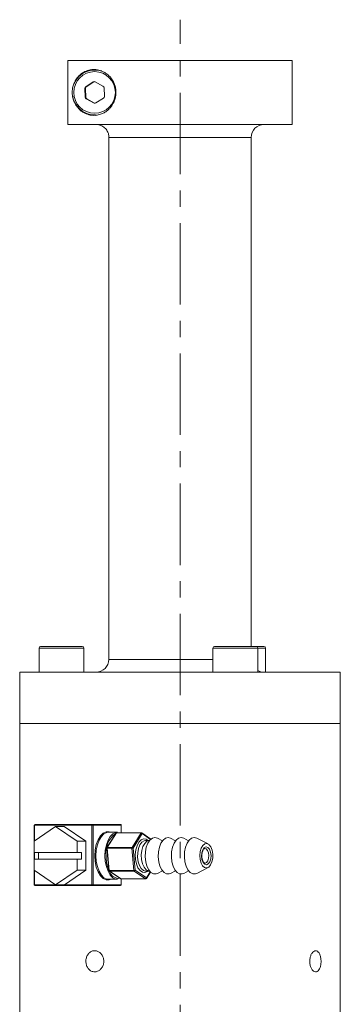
# Model space of a CAD drawing. Header units: inches. Extents: x 2.9 to 28.8, y 1.6 to 21.5.
# Tile 16 of 19: x 16.3 to 18.2, y 11.4 to 17.4. Entities that reach past the tile are written whole.
import ezdxf

# ---------------------------------------------------------------- set-up
doc = ezdxf.new("R2010")
doc.units = ezdxf.units.IN
doc.header["$MEASUREMENT"] = 0
doc.linetypes.add('CENTERX2', pattern=[0.8, 0.5, -0.1, 0.1, -0.1])

msp = doc.modelspace()

# ---------------------------------------------------------------- linework, layer by layer
at = {"color": 7, "linetype": 'CENTERX2', "lineweight": 0}
msp.add_line((17.2424, 6.0581), (17.2424, 17.407), dxfattribs=at)
at = {"color": 7, "linetype": 'Continuous', "lineweight": 15}
for p, q in [((16.5535, 17.157), (16.5535, 16.7633)), ((17.9313, 17.157), (16.5535, 17.157)), ((17.9313, 16.7633), (17.9313, 17.157)), ((16.7238, 17.098), (16.7182, 17.098)), ((16.7095, 17.0247), (16.6633, 16.9956)), ((16.667, 16.9956), (16.6633, 16.9956)), ((16.7132, 17.0247), (16.667, 16.9956)), ((16.7132, 17.0247), (16.7095, 17.0247)), ((16.7695, 16.9997), (16.7213, 17.0251)), ((16.6578, 16.9852), (16.6599, 16.9307)), ((16.6615, 16.9852), (16.6578, 16.9852)), ((16.6636, 16.9307), (16.6599, 16.9307)), ((16.6615, 16.9852), (16.6636, 16.9307)), ((16.7778, 16.9352), (16.7758, 16.9897)), ((16.6662, 16.9207), (16.7144, 16.8952)), ((16.6699, 16.9207), (16.6662, 16.9207)), ((16.6699, 16.9207), (16.7181, 16.8952)), ((16.7181, 16.8952), (16.7144, 16.8952)), ((16.7262, 16.8957), (16.7723, 16.9247)), ((16.7182, 16.8224), (16.7238, 16.8224)), ((17.9313, 16.7633), (16.5535, 16.7633)), ((16.806, 16.6846), (16.806, 16.3696)), ((17.6794, 16.6846), (16.806, 16.6846)), ((17.6794, 13.5576), (17.6794, 16.6846)), ((16.8054, 16.3696), (16.8054, 13.4789)), ((16.8054, 16.3696), (16.806, 16.3696)), ((16.3767, 13.5478), (16.3767, 13.4001)), ((16.3767, 13.5478), (16.6523, 13.5478)), ((16.3866, 13.5576), (16.6425, 13.5576)), ((16.6523, 13.4001), (16.6523, 13.5478)), ((17.4446, 13.5478), (17.4446, 13.4001)), ((17.4446, 13.5478), (17.7202, 13.5478)), ((17.4545, 13.5576), (17.7104, 13.5576)), ((17.7104, 13.5576), (17.7581, 13.5576)), ((17.7202, 13.4001), (17.7202, 13.5478)), ((17.7202, 13.5478), (17.7679, 13.5478)), ((17.7679, 13.4001), (17.7679, 13.5478)), ((17.2258, 13.4789), (16.8054, 13.4789)), ((17.4446, 13.4789), (17.2258, 13.4789)), ((16.2581, 13.4001), (16.2581, 13.0852)), ((17.2051, 13.4001), (16.2581, 13.4001)), ((18.2266, 13.4001), (17.2051, 13.4001)), ((18.2266, 13.0852), (18.2266, 13.4001)), ((16.2581, 13.0852), (16.2581, 11.1162)), ((16.2581, 13.0852), (16.7183, 13.0852)), ((17.2051, 13.0852), (16.2581, 13.0852)), ((16.7183, 13.0852), (18.2266, 13.0852)), ((18.2266, 13.0852), (17.2051, 13.0852)), ((18.2266, 11.1162), (18.2266, 13.0852)), ((16.3477, 12.4602), (16.3477, 12.3634)), ((16.3477, 12.4602), (16.35, 12.4602)), ((16.7013, 12.4602), (16.35, 12.4602)), ((16.35, 12.4602), (16.35, 12.365)), ((16.3527, 12.4652), (16.704, 12.4652)), ((16.7013, 12.0952), (16.7013, 12.4602)), ((16.7013, 12.4602), (16.7082, 12.4602)), ((16.704, 12.4652), (16.877, 12.4652)), ((16.7082, 12.4602), (16.7082, 12.0952)), ((16.8812, 12.4602), (16.7082, 12.4602)), ((16.8812, 12.4142), (16.8812, 12.4602)), ((16.8812, 12.4602), (16.882, 12.4602)), ((16.882, 12.4142), (16.882, 12.4602)), ((16.4788, 12.4528), (16.3471, 12.363)), ((16.6104, 12.363), (16.4788, 12.4528)), ((16.4788, 12.4528), (16.532, 12.4528)), ((16.6636, 12.363), (16.532, 12.4528)), ((16.8495, 12.4119), (16.7929, 12.323)), ((16.8521, 12.413), (16.7954, 12.3242)), ((16.858, 12.4167), (16.8029, 12.4167)), ((17.0044, 12.413), (16.8521, 12.413)), ((17.0061, 12.4142), (16.8538, 12.4142)), ((16.9478, 12.3242), (17.0044, 12.413)), ((17.0104, 12.4092), (16.9538, 12.3203)), ((17.0641, 12.3754), (17.009, 12.4133)), ((17.062, 12.3736), (17.0104, 12.4092)), ((16.3471, 12.363), (16.3471, 12.2927)), ((16.6104, 12.2927), (16.6104, 12.363)), ((16.6104, 12.363), (16.6636, 12.363)), ((16.6636, 12.1835), (16.6636, 12.363)), ((17.0315, 12.3664), (17.0303, 12.3664)), ((17.0546, 12.3664), (17.0315, 12.3664)), ((17.1346, 12.365), (17.1041, 12.3809)), ((17.215, 12.365), (17.1845, 12.3809)), ((17.2954, 12.365), (17.2649, 12.3809)), ((17.4146, 12.345), (17.3453, 12.3809)), ((16.3471, 12.2927), (16.6104, 12.2927)), ((16.3477, 12.2927), (16.3477, 12.2527)), ((16.35, 12.2927), (16.35, 12.2527)), ((16.3738, 12.2527), (16.3738, 12.2927)), ((16.6104, 12.2927), (16.637, 12.2927)), ((16.637, 12.2927), (16.637, 12.2527)), ((16.7922, 12.3199), (16.8048, 12.1834)), ((16.9469, 12.3195), (16.7945, 12.3195)), ((16.7945, 12.3195), (16.8072, 12.183)), ((16.7954, 12.3242), (16.9478, 12.3242)), ((16.9596, 12.183), (16.9469, 12.3195)), ((16.9538, 12.3203), (16.9664, 12.1838)), ((16.3471, 12.2527), (16.3471, 12.1835)), ((16.6104, 12.2527), (16.3471, 12.2527)), ((16.6104, 12.1835), (16.6104, 12.2527)), ((16.637, 12.2527), (16.6104, 12.2527)), ((17.3955, 12.2277), (17.3961, 12.2277)), ((16.3471, 12.1835), (16.4788, 12.0937)), ((16.3477, 12.1831), (16.3477, 12.0952)), ((16.35, 12.1815), (16.35, 12.0952)), ((16.4788, 12.0937), (16.6104, 12.1835)), ((16.5342, 12.0952), (16.6636, 12.1835)), ((16.6104, 12.1835), (16.6636, 12.1835)), ((16.807, 12.1797), (16.8762, 12.1321)), ((16.8072, 12.183), (16.9596, 12.183)), ((16.9613, 12.1791), (16.8089, 12.1791)), ((16.8089, 12.1791), (16.8782, 12.1315)), ((17.0305, 12.1315), (16.9613, 12.1791)), ((16.9664, 12.1838), (17.0357, 12.1362)), ((17.0315, 12.1789), (17.0546, 12.1789)), ((17.0357, 12.1362), (17.0597, 12.1739)), ((17.0357, 12.1335), (17.0608, 12.1729)), ((17.1041, 12.1645), (17.1346, 12.1803)), ((17.1845, 12.1645), (17.215, 12.1803)), ((17.2649, 12.1645), (17.2954, 12.1803)), ((17.3453, 12.1645), (17.4146, 12.2004)), ((16.3477, 12.0952), (16.35, 12.0952)), ((16.35, 12.0952), (16.4766, 12.0952)), ((16.4788, 12.0937), (16.5321, 12.0937)), ((16.5342, 12.0952), (16.7013, 12.0952)), ((16.7013, 12.0952), (16.7082, 12.0952)), ((16.7082, 12.0952), (16.8812, 12.0952)), ((16.8029, 12.1287), (16.858, 12.1287)), ((16.8782, 12.1315), (17.0305, 12.1315)), ((16.8791, 12.1312), (17.0314, 12.1312)), ((16.8812, 12.0952), (16.8812, 12.1312)), ((16.8812, 12.0952), (16.882, 12.0952)), ((16.882, 12.0952), (16.882, 12.1312)), ((16.704, 12.0902), (16.3527, 12.0902)), ((16.877, 12.0902), (16.704, 12.0902))]:
    msp.add_line(p, q, dxfattribs=at)
at = {"color": 7, "linetype": 'Continuous', "lineweight": 15, "flags": 128}
for points in [[(16.3527, 12.4652), (16.3521, 12.4651), (16.3516, 12.4648), (16.3512, 12.4643), (16.3508, 12.4637), (16.3505, 12.463), (16.3502, 12.4621), (16.3501, 12.4612), (16.35, 12.4602)], [(16.704, 12.4652), (16.7034, 12.4651), (16.7029, 12.4648), (16.7025, 12.4643), (16.7021, 12.4637), (16.7017, 12.463), (16.7015, 12.4621), (16.7014, 12.4612), (16.7013, 12.4602)], [(16.8191, 12.1287), (16.8083, 12.1248), (16.7891, 12.1248), (16.7706, 12.1334), (16.7536, 12.1501), (16.7393, 12.1739), (16.7285, 12.2034), (16.7217, 12.237), (16.7194, 12.2727), (16.7217, 12.3083), (16.7285, 12.3419), (16.7393, 12.3715), (16.7536, 12.3953), (16.7706, 12.412), (16.7891, 12.4206), (16.8083, 12.4206), (16.8191, 12.4167)], [(16.8029, 12.4167), (16.7937, 12.4156), (16.7757, 12.4073), (16.7594, 12.3912), (16.7455, 12.3682), (16.7351, 12.3396), (16.7285, 12.3071), (16.7263, 12.2727), (16.7285, 12.2382), (16.7351, 12.2058), (16.7455, 12.1772), (16.7594, 12.1542), (16.7757, 12.138), (16.7937, 12.1297), (16.8029, 12.1287)], [(16.7813, 12.2727), (16.7835, 12.3071), (16.7901, 12.3396), (16.8006, 12.3682), (16.8144, 12.3912), (16.8308, 12.4073), (16.8487, 12.4156), (16.858, 12.4167)], [(17.0467, 12.1789), (17.0426, 12.1757), (17.0273, 12.1692), (17.0116, 12.1712), (16.9968, 12.1813), (16.9842, 12.1989), (16.9747, 12.2224), (16.9691, 12.25), (16.9679, 12.2795), (16.9712, 12.3084), (16.9786, 12.3344), (16.9897, 12.3554), (17.0034, 12.3697), (17.0188, 12.3761), (17.0344, 12.3742), (17.0467, 12.3664)], [(17.0303, 12.3664), (17.0229, 12.365), (17.0088, 12.3562), (16.9967, 12.3399), (16.9877, 12.3177), (16.9826, 12.2915), (16.9818, 12.2635), (16.9855, 12.2364), (16.9932, 12.2126), (17.0043, 12.194), (17.0179, 12.1825), (17.0315, 12.1789)], [(17.0078, 12.3049), (17.0149, 12.3294), (17.0256, 12.3489), (17.0388, 12.3616), (17.0535, 12.3664), (17.0546, 12.3664)], [(17.1041, 12.3809), (17.0887, 12.3849), (17.0726, 12.3811), (17.0576, 12.3691), (17.0449, 12.3501), (17.0354, 12.3253), (17.0298, 12.2966), (17.0285, 12.2661), (17.0317, 12.2361), (17.039, 12.2088), (17.05, 12.1863), (17.0638, 12.1702), (17.0794, 12.1616), (17.0957, 12.1613), (17.1041, 12.1645)], [(17.1845, 12.3809), (17.1692, 12.3849), (17.153, 12.3811), (17.138, 12.3691), (17.1253, 12.3501), (17.1158, 12.3253), (17.1102, 12.2966), (17.1089, 12.2661), (17.1121, 12.2361), (17.1194, 12.2088), (17.1304, 12.1863), (17.1442, 12.1702), (17.1599, 12.1616), (17.1761, 12.1613), (17.1845, 12.1645)], [(17.2649, 12.3809), (17.2496, 12.3849), (17.2334, 12.3811), (17.2184, 12.3691), (17.2057, 12.3501), (17.1962, 12.3253), (17.1906, 12.2966), (17.1893, 12.2661), (17.1925, 12.2361), (17.1998, 12.2088), (17.2108, 12.1863), (17.2247, 12.1702), (17.2403, 12.1616), (17.2566, 12.1613), (17.2649, 12.1645)], [(17.3453, 12.3809), (17.33, 12.3849), (17.3138, 12.3811), (17.2989, 12.3691), (17.2861, 12.3501), (17.2766, 12.3253), (17.271, 12.2966), (17.2698, 12.2661), (17.2729, 12.2361), (17.2803, 12.2088), (17.2912, 12.1863), (17.3051, 12.1702), (17.3207, 12.1616), (17.337, 12.1613), (17.3453, 12.1645)], [(17.3664, 12.2985), (17.3729, 12.3199), (17.3828, 12.3363), (17.3949, 12.3457), (17.4081, 12.3473), (17.4207, 12.3407), (17.4316, 12.3268), (17.4394, 12.307), (17.4435, 12.2835), (17.4432, 12.2588), (17.4387, 12.2356), (17.4304, 12.2165), (17.4192, 12.2034), (17.4064, 12.1978), (17.3934, 12.2004), (17.3814, 12.2107), (17.3719, 12.2278), (17.3659, 12.2498), (17.364, 12.2742), (17.3664, 12.2985)], [(17.0546, 12.1789), (17.0483, 12.1797), (17.034, 12.1873), (17.0215, 12.2025), (17.012, 12.224), (17.0062, 12.2497), (17.0048, 12.2776), (17.0078, 12.3049)], [(17.4314, 12.2538), (17.4255, 12.2354), (17.4163, 12.2228), (17.4052, 12.2177), (17.3939, 12.221), (17.3841, 12.2322), (17.3774, 12.2495), (17.3747, 12.2704), (17.3764, 12.2916), (17.3824, 12.3099), (17.3916, 12.3226), (17.4027, 12.3276), (17.414, 12.3243), (17.4238, 12.3132), (17.4305, 12.2958), (17.4332, 12.275), (17.4314, 12.2538)], [(17.418, 12.2572), (17.4194, 12.2746), (17.4172, 12.2916), (17.4117, 12.3058), (17.4037, 12.3149), (17.3956, 12.3177)], [(16.858, 12.1287), (16.8487, 12.1297), (16.8308, 12.138), (16.8144, 12.1542), (16.8006, 12.1772), (16.7901, 12.2058), (16.7835, 12.2382), (16.7813, 12.2727)], [(17.3961, 12.2277), (17.3965, 12.2277), (17.4056, 12.2319), (17.4131, 12.2422), (17.418, 12.2572)], [(16.35, 12.0952), (16.3501, 12.0942), (16.3502, 12.0933), (16.3505, 12.0924), (16.3508, 12.0916), (16.3512, 12.091), (16.3516, 12.0906), (16.3521, 12.0903), (16.3527, 12.0902)], [(16.7013, 12.0952), (16.7014, 12.0942), (16.7015, 12.0933), (16.7017, 12.0924), (16.7021, 12.0916), (16.7025, 12.091), (16.7029, 12.0906), (16.7034, 12.0903), (16.704, 12.0902)], [(16.8631, 12.1337), (16.8711, 12.1347), (16.8721, 12.1349)]]:
    msp.add_lwpolyline(points, dxfattribs=at)
at = {"color": 7, "linetype": 'Continuous', "lineweight": 15}
msp.add_circle((16.7178, 16.9602), 0.1279, dxfattribs=at)
for centre, radius, start, end in [((16.7183, 16.9602), 0.1378, 90.03092, 269.96908), ((16.7238, 16.9604), 0.1403, 90.0017, 119.96108), ((16.7238, 16.9604), 0.1376, 73.89343, 89.99977), ((16.6696, 16.9857), 0.0118, 122.19641, 182.17378), ((16.6733, 16.9857), 0.0118, 122.19641, 182.17378), ((16.7158, 17.0147), 0.0118, 62.14971, 122.18971), ((16.7195, 17.0147), 0.0118, 99.08329, 122.18814), ((16.7639, 16.9892), 0.0118, 2.15835, 62.14098), ((16.6717, 16.9311), 0.0118, 182.15835, 242.14098), ((16.6754, 16.9311), 0.0118, 182.15835, 242.14098), ((16.766, 16.9347), 0.0118, 302.19641, 2.17378), ((16.7199, 16.9057), 0.0118, 242.14971, 302.18971), ((16.7236, 16.9057), 0.0118, 242.15037, 260.91693), ((16.7238, 16.96), 0.1403, 240.03892, 269.9983), ((17.7581, 16.6846), 0.0787, 90, 180), ((16.3866, 13.5478), 0.00984, 90, 180), ((16.6425, 13.5478), 0.00984, 0, 90), ((17.4545, 13.5478), 0.00984, 90, 180), ((17.7104, 13.5478), 0.00984, 0, 90), ((17.7581, 13.5478), 0.00984, 0, 90), ((16.7266, 13.4789), 0.0787, 270, 0), ((17.7581, 13.4789), 0.0787, 241.22464, 270), ((16.3531, 12.4605), 0.00466, 95.14845, 184.35644), ((16.7035, 12.4605), 0.00466, 355.64356, 84.85155), ((16.877, 12.4602), 0.005, 0, 90), ((16.8766, 12.4605), 0.00466, 355.64356, 84.85155), ((16.9287, 12.2925), 0.1419, 124.79704, 188.02348), ((16.8538, 12.4092), 0.005, 90, 147.49497), ((16.8518, 12.4102), 0.00282, 85.28885, 143.94703), ((16.854, 12.4121), 0.00212, 95.06554, 153.47654), ((17.0063, 12.4121), 0.00212, 95.06554, 153.47654), ((17.0041, 12.4061), 0.00695, 26.54846, 87.72481), ((17.0061, 12.4092), 0.005, 55.46902, 90), ((17.0066, 12.4102), 0.00393, 345.13642, 52.36213), ((16.7972, 12.3203), 0.005, 147.49497, 185.29799), ((16.7938, 12.3225), 0.00306, 237.44185, 283.46328), ((16.7952, 12.3214), 0.00282, 85.28885, 143.94703), ((16.8022, 12.3204), 0.00777, 151.04015, 186.88705), ((16.9546, 12.3204), 0.00777, 151.04015, 186.88705), ((16.9471, 12.346), 0.0265, 269.65603, 284.61185), ((16.9475, 12.3172), 0.00695, 26.54846, 87.72481), ((17.0121, 12.2696), 0.224, 179.21314, 202.12658), ((16.8098, 12.1838), 0.005, 185.29799, 235.46902), ((16.8065, 12.186), 0.00306, 237.44185, 283.46328), ((16.8089, 12.1825), 0.00334, 235.84027, 270.74961), ((16.8125, 12.183), 0.00531, 180.67774, 227.28611), ((16.8701, 12.1991), 0.0658, 197.32279, 263.9479), ((16.9597, 12.2095), 0.0265, 269.65603, 284.61185), ((16.9649, 12.183), 0.00531, 180.67774, 227.28611), ((16.9608, 12.1848), 0.00568, 274.5445, 350.18251), ((16.3527, 12.0952), 0.005, 180, 270), ((16.7035, 12.0948), 0.00466, 275.14845, 4.35644), ((16.8791, 12.1362), 0.005, 235.46902, 270), ((16.8781, 12.1348), 0.00334, 235.84027, 270.74961), ((16.877, 12.0952), 0.005, 270, 0), ((16.8766, 12.0948), 0.00466, 275.14845, 4.35644), ((16.8791, 12.1328), 0.0016, 234.00075, 269.14196), ((17.0301, 12.1371), 0.00568, 274.5445, 350.18251), ((17.0315, 12.1328), 0.0016, 234.00075, 269.14196), ((17.0314, 12.1362), 0.005, 270, 327.49497), ((17.0332, 12.1348), 0.00282, 331.21812, 28.11126)]:
    msp.add_arc(centre, radius, start, end, dxfattribs=at)
msp.add_ellipse((16.5368, 12.0952), major_axis=(0.00776, 0.00485), ratio=0.159001, start_param=1.820176, end_param=2.120382, dxfattribs=at)
for points, knots in [([(16.7135, 17.1007), (16.7173, 17.1006), (16.7248, 17.1004), (16.7367, 17.0988), (16.7489, 17.096), (16.7604, 17.0921), (16.7711, 17.0874), (16.781, 17.0821), (16.7908, 17.0757), (16.7998, 17.0686), (16.8079, 17.0612), (16.8151, 17.0534), (16.8219, 17.0449), (16.8281, 17.0356), (16.8356, 17.0224), (16.8416, 17.0079), (16.8457, 16.9929), (16.8485, 16.9786), (16.8496, 16.9643), (16.8491, 16.9502), (16.8477, 16.9367), (16.8449, 16.9237), (16.8409, 16.9113), (16.8361, 16.8991), (16.8301, 16.8878), (16.823, 16.8771), (16.8151, 16.8668), (16.8063, 16.8575), (16.796, 16.8486), (16.7868, 16.8419), (16.7764, 16.8356), (16.7657, 16.8304), (16.7537, 16.8258), (16.7406, 16.8223), (16.7265, 16.8201), (16.7127, 16.8194), (16.6976, 16.8203), (16.6817, 16.8233), (16.6652, 16.8287), (16.6497, 16.8363), (16.6356, 16.8458), (16.6248, 16.8552), (16.6169, 16.8637), (16.6113, 16.8706), (16.606, 16.8781), (16.601, 16.8862), (16.5963, 16.8951), (16.5916, 16.9062), (16.5881, 16.9169), (16.5854, 16.9275), (16.5846, 16.9332), (16.5842, 16.9367)], [0, 0, 0, 0, 0.021329, 0.04275, 0.064497, 0.086378, 0.103714, 0.121142, 0.138891, 0.156768, 0.171191, 0.1857, 0.200505, 0.215422, 0.229849, 0.259319, 0.274426, 0.287138, 0.313051, 0.32629, 0.338252, 0.362579, 0.374967, 0.387106, 0.411748, 0.424268, 0.437383, 0.463966, 0.477445, 0.495887, 0.514473, 0.533457, 0.552559, 0.577685, 0.603008, 0.62886, 0.654861, 0.690519, 0.726451, 0.763137, 0.800042, 0.836861, 0.855367, 0.873901, 0.892821, 0.911783, 0.930911, 0.950123, 0.977016, 0.986088, 1, 1, 1, 1]), ([(16.5886, 17.0044), (16.59, 17.009), (16.5923, 17.0161), (16.5973, 17.0272), (16.6033, 17.0384), (16.6117, 17.0506), (16.6212, 17.0615), (16.632, 17.0716), (16.6443, 17.0807), (16.6584, 17.0886), (16.6737, 17.0948), (16.6884, 17.0985), (16.7017, 17.1004), (16.7095, 17.1006), (16.7135, 17.1007)], [0, 0, 0, 0, 0.069662, 0.107606, 0.195105, 0.283247, 0.372877, 0.462883, 0.562902, 0.663413, 0.765592, 0.868424, 0.934094, 1, 1, 1, 1]), ([(16.727, 16.7633), (16.7283, 16.7633), (16.7339, 16.7632), (16.744, 16.7619), (16.7567, 16.7579), (16.7688, 16.7519), (16.7795, 16.7439), (16.7888, 16.7342), (16.7969, 16.7222), (16.8024, 16.7093), (16.8054, 16.6963), (16.8058, 16.6885), (16.806, 16.6846)], [0, 0, 0, 0, 0.030527, 0.136769, 0.246088, 0.352393, 0.46179, 0.567935, 0.677177, 0.811711, 0.904812, 1, 1, 1, 1]), ([(17.3766, 12.2719), (17.3765, 12.2746), (17.3762, 12.2831), (17.379, 12.2967), (17.3843, 12.3095), (17.3909, 12.3164), (17.3938, 12.3181), (17.3954, 12.3175), (17.3956, 12.3174)], [0, 0, 0, 0, 0.106009, 0.330302, 0.549687, 0.758169, 0.962531, 1, 1, 1, 1]), ([(17.3958, 12.2277), (17.3958, 12.2277), (17.394, 12.227), (17.3915, 12.2285), (17.3846, 12.2355), (17.3795, 12.2474), (17.3764, 12.2604), (17.3765, 12.2689), (17.3766, 12.2719)], [0, 0, 0, 0, 0.000524, 0.259552, 0.45831, 0.668028, 0.883209, 1, 1, 1, 1]), ([(16.7183, 11.5597), (16.7245, 11.5604), (16.737, 11.5618), (16.7538, 11.573), (16.7667, 11.5895), (16.7742, 11.6101), (16.7752, 11.6323), (16.7697, 11.6536), (16.7584, 11.6717), (16.7427, 11.6845), (16.7243, 11.6905), (16.7056, 11.6892), (16.6886, 11.6806), (16.675, 11.6657), (16.6664, 11.6461), (16.6635, 11.6242), (16.6666, 11.6023), (16.6755, 11.5829), (16.6892, 11.5684), (16.7043, 11.5607), (16.7144, 11.56), (16.7183, 11.5597)], [0, 0, 0, 0, 0.053609, 0.107215, 0.160895, 0.214623, 0.268271, 0.321835, 0.375443, 0.429153, 0.482865, 0.536476, 0.59004, 0.643685, 0.697412, 0.751094, 0.804675, 0.858255, 0.911937, 0.965664, 1, 1, 1, 1]), ([(18.0391, 11.6247), (18.0395, 11.6174), (18.0404, 11.6028), (18.0469, 11.5833), (18.0563, 11.5685), (18.0677, 11.5601), (18.0796, 11.5589), (18.0906, 11.5651), (18.0996, 11.578), (18.1058, 11.5962), (18.1087, 11.6176), (18.1081, 11.6397), (18.104, 11.6602), (18.0967, 11.6767), (18.0868, 11.6873), (18.0753, 11.6909), (18.0635, 11.687), (18.0526, 11.6761), (18.0442, 11.6595), (18.0397, 11.6413), (18.0393, 11.6293), (18.0391, 11.6247)], [0, 0, 0, 0, 0.0536089, 0.107215, 0.1608946, 0.2146224, 0.2682703, 0.3218354, 0.3754432, 0.429153, 0.4828652, 0.5364759, 0.5900398, 0.6436844, 0.6974115, 0.7510941, 0.804675, 0.8582554, 0.911937, 0.9656643, 1, 1, 1, 1])]:
    msp.add_open_spline(points, degree=3, knots=knots, dxfattribs=at)

doc.saveas('drawing.dxf')
